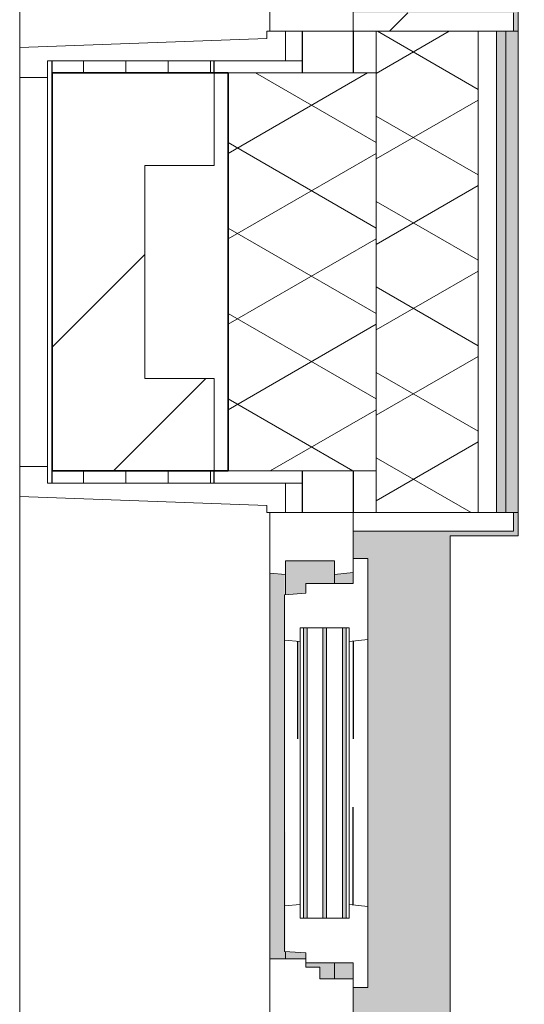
# Model space of a CAD drawing. Extents: x 3176 to 58266, y 1852 to 38199.
# Tile 32 of 256: x 3731 to 4277, y 33203 to 34268. Entities that reach past the tile are written whole.
import ezdxf

# ---------------------------------------------------------------- set-up
doc = ezdxf.new("R2010")
doc.units = 0
doc.header["$LTSCALE"] = 50
doc.linetypes.add('Onderlegger 1e verdieping$0$gestippeld', pattern=[6.35, 3.175, -3.175])
doc.layers.get('0').update_dxf_attribs({"linetype": 'CONTINUOUS'})
for name, color, linetype, lineweight in [('Onderlegger 1e verdieping$0$A-DETL-MBND', 8, 'CONTINUOUS', 18), ('Onderlegger 1e verdieping$0$A-GLAZ', 8, 'CONTINUOUS', 25), ('Onderlegger 1e verdieping$0$A-GLAZ-GLAS', 8, 'CONTINUOUS', 25), ('Onderlegger 1e verdieping$0$A-WALL', 8, 'CONTINUOUS', 25), ('Onderlegger 1e verdieping$0$A-WALL-PATT', 8, 'CONTINUOUS', 50), ('Onderlegger 1e verdieping$0$I-WALL', 8, 'CONTINUOUS', 25), ('Onderlegger 1e verdieping$0$S-COLS', 8, 'CONTINUOUS', 18)]:
    doc.layers.add(name, color=color, linetype=linetype, lineweight=lineweight)
pattern_1 = [(90, (236.715, 18388.203), (-45.688, 3e-15), []), (180, (236.72, 18388.2), (-45.688, -105), [45.688, -45.688])]

# ---------------------------------------------------------------- blocks, each defined once
blk = doc.blocks.new('Onderlegger 1e verdieping$0$31_KA_Houten kozijn metselwerkgevel met draaiend deel verdieping - 31_KA_Houten kozijn metselwerkgevel met draaiend deel verdieping-V219-Plotview 1e Verdieping - schaal 1 op 100')
at = {"layer": 'Onderlegger 1e verdieping$0$A-GLAZ', "lineweight": 18}
h = blk.add_hatch(dxfattribs=at)
h.set_pattern_fill('FP_286', color=256, style=0, pattern_type=2)
h.set_pattern_definition([(315, (-33078.2, 3941.6), (212.132, 212.132), [])])
h.paths.add_polyline_path([(-656.5, -60), (-656.5, -150), (-591.8, -150), (-589.5, -129.8), (-604.5, -129.8), (-604.5, -77), (-589.5, -77), (-591.1, -60)], flags=0)
h.paths.add_polyline_path([(589.5, -129.8), (591.8, -150), (656.5, -150), (656.5, -60), (591.1, -60), (589.5, -77), (604.5, -77), (604.5, -129.8)], flags=0)
at = {"layer": 'Onderlegger 1e verdieping$0$A-GLAZ'}
h = blk.add_hatch(color=256, dxfattribs=at)
h.paths.add_polyline_path([(-591.1, -60), (-589.5, -77), (92, -77), (93.6, -60), (-589.5, -60)], flags=0)
h.paths.add_polyline_path([(174, -60), (174, -77), (589.6, -76), (591.1, -60), (519.7, -60)], flags=0)
h = blk.add_hatch(color=256, dxfattribs=at)
h.paths.add_polyline_path([(-604.5, -80.3), (107, -80.3), (107, -77), (-604.5, -77)], flags=0)
h.paths.add_polyline_path([(-604.5, -129.8), (107, -129.8), (107, -126.3), (-604.5, -126.3)], flags=0)
h.paths.add_polyline_path([(-604.5, -84.3), (-604.5, -101.3), (107, -101.3), (107, -84.3), (-591.8, -84.3)], flags=0)
h.paths.add_polyline_path([(-604.5, -122.3), (107, -122.3), (107, -105.3), (-604.5, -105.3)], flags=0)
h.paths.add_polyline_path([(152.5, -114), (152.5, -129.8), (170, -129.8), (170, -99), (165, -99), (165, -114)], flags=0)
h.paths.add_polyline_path([(174, -93), (174, -99), (180.5, -99), (182.1, -77), (174, -77), (174, -84.3)], flags=0)
h.paths.add_polyline_path([(567.9, -77), (569.5, -99), (580, -99), (580, -129.8), (604.5, -129.8), (604.5, -77), (569.5, -77)], flags=0)
h = blk.add_hatch(color=256, dxfattribs=at)
h.paths.add_polyline_path([(-591.8, -150), (94.3, -150), (92, -129.8), (-589.5, -129.8)], flags=0)
h.paths.add_polyline_path([(152.5, -145.8), (152.5, -150), (170, -150), (170, -129.8), (152.5, -129.8), (152.5, -145.4)], flags=0)
h.paths.add_polyline_path([(580, -129.8), (580, -150), (591.8, -150), (589.5, -129.8)], flags=0)
blk.add_hatch(color=256, dxfattribs=at).paths.add_polyline_path([(-656.5, -323.5), (-656.5, -328.5), (-631.5, -328.5), (-631.5, -255), (631.5, -255), (631.5, -328.5), (656.5, -328.5), (656.5, -323.5), (636.5, -323.5), (636.5, -150), (607, -150), (607, -166), (143, -166), (143, -150), (-636.5, -150), (-636.5, -323.5)], flags=0)
at = {"layer": 'Onderlegger 1e verdieping$0$A-GLAZ', "lineweight": 18}
for p, q in [((-673.9, 210.1), (673.9, 210.1)), ((673.9, 210.1), (664.2, -56.9)), ((706.5, 210.1), (673.9, 210.1)), ((706.5, 180.1), (706.5, 210.1)), ((688.5, -76.9), (688.5, 180.1)), ((688.5, 180.1), (706.5, 180.1)), ((93.6, -60), (174, -60)), ((174, -60), (174, -99)), ((174, -60), (591.1, -60)), ((589.5, -77), (591.1, -60)), ((591.1, -60), (656.5, -60)), ((664.2, -56.9), (656.5, -56.9)), ((656.5, -56.9), (656.5, -76.9)), ((656.5, -60), (656.5, -150)), ((182.1, -77), (174, -77)), ((589.5, -77), (567.9, -77)), ((604.5, -77), (589.5, -77)), ((604.5, -129.8), (604.5, -77)), ((656.5, -76.9), (688.5, -76.9)), ((688.5, -94.9), (688.5, -76.9)), ((165, -99), (165, -114)), ((170, -99), (165, -99)), ((152.5, -114), (152.5, -150)), ((165, -114), (152.5, -114)), ((152.5, -129.8), (170, -129.8)), ((580, -129.8), (589.5, -129.8)), ((589.5, -129.8), (604.5, -129.8)), ((591.8, -150), (589.5, -129.8)), ((143, -150), (94.3, -150)), ((656.5, -150), (607, -150)), ((636.5, -150), (656.5, -150)), ((636.5, -323.5), (636.5, -150)), ((656.5, -150), (656.5, -323.5)), ((656.5, -323.5), (636.5, -323.5)), ((656.5, -323.5), (656.5, -328.5))]:
    blk.add_line(p, q, dxfattribs=at)
blk = doc.blocks.new('Onderlegger 1e verdieping$0$31_KA_Houten kozijn metselwerkgevel met draaiend deel verdieping - 31_KA_Houten kozijn metselwerkgevel met draaiend deel verdieping-V220-Plotview 1e Verdieping - schaal 1 op 100')
at = {"layer": 'Onderlegger 1e verdieping$0$A-GLAZ'}
blk.add_hatch(color=256, dxfattribs=at).paths.add_polyline_path([(-656.5, -323.5), (-656.5, -328.5), (-631.5, -328.5), (-631.5, -255), (631.5, -255), (631.5, -328.5), (656.5, -328.5), (656.5, -323.5), (636.5, -323.5), (636.5, -150), (607, -150), (607, -166), (143, -166), (143, -150), (-636.5, -150), (-636.5, -323.5)], flags=0)
at = {"layer": 'Onderlegger 1e verdieping$0$A-GLAZ', "lineweight": 18}
h = blk.add_hatch(dxfattribs=at)
h.set_pattern_fill('FP_287', color=256, style=0, pattern_type=2)
h.set_pattern_definition([(315, (-34911.53, 3941.6), (212.132, 212.132), [])])
h.paths.add_polyline_path([(-656.5, -323.5), (-636.5, -323.5), (-636.5, -150), (-656.5, -150)], flags=0)
h.paths.add_polyline_path([(636.5, -323.5), (656.5, -323.5), (656.5, -150), (636.5, -150)], flags=0)
for p, q in [((-706.5, 210.1), (-673.9, 210.1)), ((-706.5, 180.1), (-706.5, 210.1)), ((-673.9, 210.1), (-664.2, -56.9)), ((-673.9, 210.1), (673.9, 210.1)), ((-688.5, 180.1), (-706.5, 180.1)), ((-688.5, -76.9), (-688.5, 180.1)), ((-664.2, -56.9), (-656.5, -56.9)), ((-656.5, -56.9), (-656.5, -76.9)), ((-656.5, -150), (-656.5, -60)), ((-656.5, -60), (-591.1, -60)), ((-656.5, -76.9), (-688.5, -76.9)), ((-688.5, -76.9), (-688.5, -94.9)), ((-656.5, -150), (-636.5, -150)), ((-656.5, -323.5), (-656.5, -150)), ((-591.8, -150), (-656.5, -150)), ((-636.5, -323.5), (-656.5, -323.5)), ((-656.5, -328.5), (-656.5, -323.5))]:
    blk.add_line(p, q, dxfattribs=at)
blk = doc.blocks.new('Onderlegger 1e verdieping$0$31_KA_Houten kozijn draaiend deel metselwerkgevel - Type-V221-Plotview 1e Verdieping - schaal 1 op 100')
at = {"layer": 'Onderlegger 1e verdieping$0$A-GLAZ', "lineweight": 18}
for p, q in [((10.5, 51), (12.2, 74)), ((12.2, 74), (61.4, 74)), ((61.4, 74), (63, 57)), ((61.4, 74), (348.6, 74)), ((347, 57), (348.6, 74)), ((348.6, 74), (397.8, 74)), ((397.8, 74), (399.5, 51)), ((48, 57), (48, 53.5)), ((63, 57), (48, 57)), ((347, 57), (63, 57)), ((362, 57), (347, 57)), ((362, 53.5), (362, 57)), ((0, 51), (10.5, 51)), ((0, 0), (0, 51)), ((48, 49.5), (48, 32.5)), ((362, 32.5), (362, 49.5)), ((399.5, 51), (410, 51)), ((410, 51), (410, 0)), ((48, 28.5), (48, 11.5)), ((362, 11.5), (362, 28.5)), ((-27, 0), (0, 0)), ((-27, -16), (-27, 0)), ((48, 7.5), (48, 4.2)), ((48, 4.2), (63, 4.2)), ((63, 4.2), (60.7, -16)), ((63, 4.2), (347, 4.2)), ((347, 4.2), (362, 4.2)), ((349.3, -16), (347, 4.2)), ((362, 4.2), (362, 7.5)), ((410, 0), (437, 0)), ((437, 0), (437, -16)), ((60.7, -16), (-27, -16)), ((349.3, -16), (60.7, -16)), ((437, -16), (349.3, -16))]:
    blk.add_line(p, q, dxfattribs=at)
at = {"layer": 'Onderlegger 1e verdieping$0$A-GLAZ', "linetype": 'Onderlegger 1e verdieping$0$gestippeld'}
blk.add_line((347.3, 60), (241.8, 60), dxfattribs=at)
at = {"layer": 'Onderlegger 1e verdieping$0$A-GLAZ-GLAS'}
for p, q in [((62.5, 0), (168.2, 0)), ((347.5, 0), (241.8, 0))]:
    blk.add_line(p, q, dxfattribs=at)
blk = doc.blocks.new('Onderlegger 1e verdieping$0$31_KA_Houten kozijn metselwerkgevel triple glas - Type-9950181-Plotview 1e Verdieping - schaal 1 op 100')
at = {"layer": 'Onderlegger 1e verdieping$0$A-GLAZ'}
for points in [[(0, 42), (314, 42), (314, 46), (0, 46)], [(0, 21), (314, 21), (314, 25), (0, 25)], [(0, 0), (314, 0), (314, 4), (0, 4)]]:
    blk.add_hatch(color=256, dxfattribs=at).paths.add_polyline_path(points, flags=0)
at = {"layer": 'Onderlegger 1e verdieping$0$A-GLAZ', "lineweight": 18}
for p, q in [((0, 46), (314, 46)), ((0, 42), (0, 46)), ((314, 46), (314, 42)), ((314, 42), (0, 42)), ((0, 25), (314, 25)), ((0, 21), (0, 25)), ((314, 25), (314, 21)), ((314, 21), (0, 21)), ((0, 4), (314, 4)), ((0, 0), (0, 4)), ((314, 0), (0, 0)), ((314, 4), (314, 0))]:
    blk.add_line(p, q, dxfattribs=at)
blk = doc.blocks.new('Onderlegger 1e verdieping$0$31_KA_Dubbel houten kozijn metselwerkgevel met draaiend deel begane grond - 31_KA_Dubbel houten kozijn metselwerkgevel met draaiend deel begane grond-12176261-Plotview 1e Verdieping - schaal 1 op 100')
at = {"layer": 'Onderlegger 1e verdieping$0$A-DETL-MBND'}
for p, q in [((-1075.5, 209.9), (-654.9, 209.9)), ((-1075.4, 210), (-654.9, 210)), ((-1093.3, 179.9), (-637, 179.9))]:
    blk.add_line(p, q, dxfattribs=at)
blk = doc.blocks.new('Onderlegger 1e verdieping$0$vensterbank tweede verdieping1 - vensterbank tweede verdieping-12034844-Plotview 1e Verdieping - schaal 1 op 100')
at = {"layer": 'Onderlegger 1e verdieping$0$A-GLAZ', "lineweight": 18}
for p, q in [((4270.1, 34280), (4270.1, 33709.7)), ((4270.1, 33709.7), (4196.6, 33709.7)), ((4196.6, 33709.7), (4196.6, 32446.7))]:
    blk.add_line(p, q, dxfattribs=at)
blk = doc.blocks.new('Onderlegger 1e verdieping')
at = {"layer": 'Onderlegger 1e verdieping$0$A-WALL-PATT', "lineweight": 18}
h = blk.add_hatch(dxfattribs=at)
h.set_pattern_fill('FP_325', color=256, angle=60, style=0, pattern_type=2)
h.set_pattern_definition([(330, (4156.6, 27673.84), (80.0104, 46.182), []), (30, (4156.6, 27581.44), (0.0104, 92.382), [])])
h.paths.add_polyline_path([(4226.6, 19119.5), (4226.6, 19588.4), (4116.6, 19588.4), (4116.6, 19119.5)], flags=0)
h.paths.add_polyline_path([(4226.6, 20901.4), (4226.6, 21421.7), (4116.6, 21421.7), (4116.6, 20901.4)], flags=0)
h.paths.add_polyline_path([(4226.6, 22734.7), (4226.6, 23255), (4116.6, 23255), (4116.6, 22734.7)], flags=0)
h.paths.add_polyline_path([(4226.6, 24568), (4226.6, 25088.4), (4116.6, 25088.4), (4116.6, 24568)], flags=0)
h.paths.add_polyline_path([(4226.6, 26401.4), (4226.6, 26921.7), (4116.6, 26921.7), (4116.6, 26401.4)], flags=0)
h.paths.add_polyline_path([(4226.6, 28234.7), (4226.6, 28755), (4116.6, 28755), (4116.6, 28234.7)], flags=0)
h.paths.add_polyline_path([(4116.6, 30068), (4226.6, 30068), (4226.6, 30588.4), (4116.6, 30588.4), (4116.6, 30180.6)], flags=0)
h.paths.add_polyline_path([(4226.6, 31901.4), (4226.6, 32421.7), (4116.6, 32421.7), (4116.6, 31901.4)], flags=0)
h.paths.add_polyline_path([(4116.6, 33734.7), (4226.6, 33734.7), (4226.6, 34255), (4116.6, 34255), (4116.6, 33811.5)], flags=0)
h.paths.add_polyline_path([(4116.6, 35568), (4226.6, 35568), (4226.6, 36228.2), (4116.6, 36228.2), (4116.6, 35733.8)], flags=0)
h = blk.add_hatch(dxfattribs=at)
h.set_pattern_fill('FP_80', color=256, style=0, pattern_type=2)
h.set_pattern_definition([(0, (0, 0), (406.4, 101.6), [33.528, -271.272, 33.528, -271.272, -1625.6]), (0, (0, 0), (406.4, 101.6), [-609.6, 33.528, -576.072, 33.528, -271.272, -711.2]), (0, (0, 0), (406.4, 101.6), [-1524, 33.528, -169.672, 33.528, -474.472]), (120, (152.4, 50.8), (-291.18818, 301.15272), [33.528, -271.272, 33.528, -271.272, -1625.6]), (120, (152.4, 50.8), (-291.18818, 301.15272), [-609.6, 33.528, -576.072, 33.528, -271.272, -711.2]), (120, (152.4, 50.8), (-291.18818, 301.15272), [-1524, 33.528, -169.672, 33.528, -474.472]), (240, (203.2, 254), (-115.21182, -402.75272), [33.528, -271.272, 33.528, -271.272, -1625.6]), (240, (203.2, 254), (-115.21182, -402.75272), [-609.6, 33.528, -576.072, 33.528, -271.272, -711.2]), (240, (203.2, 254), (-115.21182, -402.75272), [-1524, 33.528, -169.672, 33.528, -474.472])])
h.paths.add_polyline_path([(4256.6, 19119.5), (4256.6, 19588.4), (4246.6, 19588.4), (4246.6, 19119.5)], flags=0)
h.paths.add_polyline_path([(4256.6, 20901.4), (4256.6, 21421.7), (4246.6, 21421.7), (4246.6, 20901.4)], flags=0)
h.paths.add_polyline_path([(4256.6, 22734.7), (4256.6, 23255), (4246.6, 23255), (4246.6, 22734.7)], flags=0)
h.paths.add_polyline_path([(4256.6, 24568), (4256.6, 25088.4), (4246.6, 25088.4), (4246.6, 24568)], flags=0)
h.paths.add_polyline_path([(4256.6, 26401.4), (4256.6, 26921.7), (4246.6, 26921.7), (4246.6, 26401.4)], flags=0)
h.paths.add_polyline_path([(4256.6, 28234.7), (4256.6, 28755), (4246.6, 28755), (4246.6, 28234.7)], flags=0)
h.paths.add_polyline_path([(4256.6, 30068), (4256.6, 30588.4), (4246.6, 30588.4), (4246.6, 30068)], flags=0)
h.paths.add_polyline_path([(4256.6, 31901.4), (4256.6, 32421.7), (4246.6, 32421.7), (4246.6, 31901.4)], flags=0)
h.paths.add_polyline_path([(4246.6, 33734.7), (4256.6, 33734.7), (4256.6, 34255), (4246.6, 34255), (4246.6, 33811.5)], flags=0)
h.paths.add_polyline_path([(4246.6, 35568), (4256.6, 35568), (4256.6, 36228.2), (4246.6, 36228.2), (4246.6, 35733.8)], flags=0)
h = blk.add_hatch(dxfattribs=at)
h.set_pattern_fill('FP_2', color=256, angle=45, style=0, pattern_type=2)
h.set_pattern_definition([(45, (400, -4e-13), (-565.685, 565.685), []), (45, (600, -6e-13), (-565.685, 565.685), [])])
h.paths.add_polyline_path([(3766.6, 18388.2), (3767.1, 18388.2), (3767.1, 18548.2), (3866.6, 18548.2), (3866.6, 19443.4), (3941.6, 19443.4), (3941.6, 19543.4), (3766.6, 19543.4), (3766.6, 19074.1)], flags=0)
h.paths.add_polyline_path([(3941.6, 20946.4), (3941.6, 21046.4), (3866.6, 21046.4), (3866.6, 21276.7), (3941.6, 21276.7), (3941.6, 21376.7), (3766.6, 21376.7), (3766.6, 20946.4)], flags=0)
h.paths.add_polyline_path([(3941.6, 22779.7), (3941.6, 22879.7), (3866.6, 22879.7), (3866.6, 23110), (3941.6, 23110), (3941.6, 23210), (3766.6, 23210), (3766.6, 22779.7)], flags=0)
h.paths.add_polyline_path([(3766.6, 24613), (3941.6, 24613), (3941.6, 24713), (3866.6, 24713), (3866.6, 24943.4), (3941.6, 24943.4), (3941.6, 25043.4), (3766.6, 25043.4), (3766.6, 24627.3)], flags=0)
h.paths.add_polyline_path([(3941.6, 26446.4), (3941.6, 26546.4), (3866.6, 26546.4), (3866.6, 26776.7), (3941.6, 26776.7), (3941.6, 26876.7), (3766.6, 26876.7), (3766.6, 26446.4)], flags=0)
h.paths.add_polyline_path([(3941.6, 28279.7), (3941.6, 28379.7), (3866.6, 28379.7), (3866.6, 28610), (3941.6, 28610), (3941.6, 28710), (3766.6, 28710), (3766.6, 28279.7)], flags=0)
h.paths.add_polyline_path([(3766.6, 30113), (3941.6, 30113), (3941.6, 30213), (3866.6, 30213), (3866.6, 30443.4), (3941.6, 30443.4), (3941.6, 30543.4), (3766.6, 30543.4), (3766.6, 30180.6)], flags=0)
h.paths.add_polyline_path([(3941.6, 31946.4), (3941.6, 32046.4), (3866.6, 32046.4), (3866.6, 32276.7), (3941.6, 32276.7), (3941.6, 32376.7), (3766.6, 32376.7), (3766.6, 31946.4)], flags=0)
h.paths.add_polyline_path([(3941.6, 33779.7), (3941.6, 33879.7), (3866.6, 33879.7), (3866.6, 34110), (3941.6, 34110), (3941.6, 34210), (3766.6, 34210), (3766.6, 33779.7)], flags=0)
h.paths.add_polyline_path([(3941.6, 35613), (3941.6, 35713), (3866.6, 35713), (3866.6, 35828.2), (3766.6, 35828.2), (3766.6, 35613)], flags=0)
h = blk.add_hatch(dxfattribs=at)
h.set_pattern_fill('FP_5', color=256, angle=60, style=0, pattern_type=2)
h.set_pattern_definition([(330, (3806.6, 27108.2), (80.0104, 46.182), []), (30, (3806.6, 27015.8), (0.0104, 92.382), [])])
h.paths.add_polyline_path([(4116.6, 18388.2), (4116.6, 19543.4), (3956.6, 19543.4), (3956.6, 18388.2)], flags=0)
h.paths.add_polyline_path([(3956.6, 20946.4), (4116.6, 20946.4), (4116.6, 21376.7), (3956.6, 21376.7), (3956.6, 21210)], flags=0)
h.paths.add_polyline_path([(3956.6, 22779.7), (4116.6, 22779.7), (4116.6, 23210), (3956.6, 23210), (3956.6, 22918.7)], flags=0)
h.paths.add_polyline_path([(3956.6, 24613), (4116.6, 24613), (4116.6, 25043.4), (3956.6, 25043.4), (3956.6, 24627.3)], flags=0)
h.paths.add_polyline_path([(3956.6, 26446.4), (4116.6, 26446.4), (4116.6, 26876.7), (3956.6, 26876.7), (3956.6, 26549.6)], flags=0)
h.paths.add_polyline_path([(4013.7, 28279.7), (4116.6, 28279.7), (4116.6, 28710), (3956.6, 28710), (3956.6, 28279.7)], flags=0)
h.paths.add_polyline_path([(3956.6, 30113), (4116.6, 30113), (4116.6, 30543.4), (3956.6, 30543.4), (3956.6, 30180.6)], flags=0)
h.paths.add_polyline_path([(3956.6, 31946.4), (4116.6, 31946.4), (4116.6, 32376.7), (3956.6, 32376.7), (3956.6, 32316.4)], flags=0)
h.paths.add_polyline_path([(3956.6, 33779.7), (4116.6, 33779.7), (4116.6, 34210), (3956.6, 34210), (3956.6, 34025.1)], flags=0)
h.paths.add_polyline_path([(4116.6, 35613), (4116.6, 35828.2), (3956.6, 35828.2), (3956.6, 35613), (4013.7, 35613)], flags=0)
h = blk.add_hatch(dxfattribs=at)
h.set_pattern_fill('FP_6', color=256, style=0, pattern_type=2)
h.set_pattern_definition(pattern_1)
h.paths.add_polyline_path([(3941.6, 34210), (3941.6, 34223), (3766.6, 34223), (3766.6, 34210), (3866.6, 34210)], flags=0)
h.paths.add_polyline_path([(3866.6, 35600), (3941.6, 35600), (3941.6, 35613), (3766.6, 35613), (3766.6, 35600)], flags=0)
h = blk.add_hatch(dxfattribs=at)
h.set_pattern_fill('FP_6', color=256, style=0, pattern_type=2)
h.set_pattern_definition(pattern_1)
h.paths.add_polyline_path([(3941.6, 32376.7), (3941.6, 32389.7), (3766.6, 32389.7), (3766.6, 32376.7), (3866.6, 32376.7)], flags=0)
h.paths.add_polyline_path([(3936.5, 33766.7), (3941.6, 33766.7), (3941.6, 33779.7), (3766.6, 33779.7), (3766.6, 33766.7), (3866.6, 33766.7)], flags=0)
at = {"layer": 'Onderlegger 1e verdieping$0$S-COLS', "lineweight": 5}
h = blk.add_hatch(color=256, dxfattribs=at)
h.paths.add_polyline_path([(4256.6, 19428.2), (4270.1, 19428.2), (4270.1, 19588.4), (4256.6, 19588.4), (4256.6, 19443.2)], flags=0)
h.paths.add_polyline_path([(4270.1, 20901.4), (4270.1, 21421.7), (4256.6, 21421.7), (4256.6, 20901.4), (4265.1, 20901.4)], flags=0)
h.paths.add_polyline_path([(4256.6, 22734.7), (4270.1, 22734.7), (4270.1, 23255), (4256.6, 23255), (4256.6, 22779.7)], flags=0)
h.paths.add_polyline_path([(4256.6, 24568), (4270.1, 24568), (4270.1, 25088.4), (4256.6, 25088.4), (4256.6, 24613)], flags=0)
h.paths.add_polyline_path([(4270.1, 26401.4), (4270.1, 26921.7), (4256.6, 26921.7), (4256.6, 26401.4), (4265.1, 26401.4)], flags=0)
h.paths.add_polyline_path([(4256.6, 28234.7), (4270.1, 28234.7), (4270.1, 28755), (4256.6, 28755), (4256.6, 28258.3)], flags=0)
h.paths.add_polyline_path([(4270.1, 30068), (4270.1, 30588.4), (4256.6, 30588.4), (4256.6, 30068), (4265.1, 30068)], flags=0)
h.paths.add_polyline_path([(4265.1, 31901.4), (4270.1, 31901.4), (4270.1, 32421.7), (4256.6, 32421.7), (4256.6, 31901.4)], flags=0)
h.paths.add_polyline_path([(4256.6, 33734.7), (4270.1, 33734.7), (4270.1, 34255), (4256.6, 34255), (4256.6, 33779.7)], flags=0)
h.paths.add_polyline_path([(4270.1, 35568), (4270.1, 35828.2), (4276.6, 35828.2), (4276.6, 35928.2), (4256.6, 35928.2), (4256.6, 35568), (4265.1, 35568)], flags=0)
at = {"layer": 'Onderlegger 1e verdieping$0$A-WALL'}
for p, q in [((4036.5, 34255), (4036.5, 34210)), ((4091.6, 34255), (4091.6, 34210)), ((3766.6, 34210), (3766.6, 34223)), ((3941.6, 34210), (3941.6, 34223)), ((3766.6, 33766.7), (3766.6, 33779.7)), ((3941.6, 33766.7), (3941.6, 33779.7)), ((4036.5, 33779.7), (4036.5, 33734.7)), ((4091.6, 33779.7), (4091.6, 33734.7))]:
    blk.add_line(p, q, dxfattribs=at)
at = {"layer": 'Onderlegger 1e verdieping$0$A-WALL', "lineweight": 35}
for p, q in [((3956.6, 34210), (3766.6, 34210)), ((3766.6, 34210), (3766.6, 33779.7)), ((3956.6, 34210), (3956.6, 33779.7)), ((3766.6, 33779.7), (3956.6, 33779.7))]:
    blk.add_line(p, q, dxfattribs=at)
at = {"layer": 'Onderlegger 1e verdieping$0$A-WALL', "lineweight": 18}
for p, q in [((3941.6, 34110), (3941.6, 34210)), ((4116.6, 34210), (3956.6, 34210)), ((3866.6, 34110), (3866.6, 33879.7)), ((3941.6, 34110), (3866.6, 34110)), ((3866.6, 33879.7), (3941.6, 33879.7)), ((3941.6, 33779.7), (3941.6, 33879.7)), ((3956.6, 33779.7), (4116.6, 33779.7))]:
    blk.add_line(p, q, dxfattribs=at)
at = {"layer": 'Onderlegger 1e verdieping$0$I-WALL', "lineweight": 18}
for p, q in [((4116.6, 34255), (4116.6, 33734.7)), ((4226.6, 34255), (4226.6, 33734.7)), ((4246.6, 34255), (4246.6, 33734.7)), ((4256.6, 33734.7), (4256.6, 34255))]:
    blk.add_line(p, q, dxfattribs=at)
at = {"layer": 'Onderlegger 1e verdieping$0$A-GLAZ'}
blk.add_blockref('Onderlegger 1e verdieping$0$vensterbank tweede verdieping1 - vensterbank tweede verdieping-12034844-Plotview 1e Verdieping - schaal 1 op 100', (0, 0), dxfattribs=at)
at = {"layer": 'Onderlegger 1e verdieping$0$A-GLAZ', "rotation": 89.99999999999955}
for name, p in [('Onderlegger 1e verdieping$0$31_KA_Houten kozijn metselwerkgevel met draaiend deel verdieping - 31_KA_Houten kozijn metselwerkgevel met draaiend deel verdieping-V220-Plotview 1e Verdieping - schaal 1 op 100', (3941.6, 34911.5)), ('Onderlegger 1e verdieping$0$31_KA_Houten kozijn metselwerkgevel met draaiend deel verdieping - 31_KA_Houten kozijn metselwerkgevel met draaiend deel verdieping-V219-Plotview 1e Verdieping - schaal 1 op 100', (3941.6, 33078.2)), ('Onderlegger 1e verdieping$0$31_KA_Houten kozijn draaiend deel metselwerkgevel - Type-V221-Plotview 1e Verdieping - schaal 1 op 100', (4091.6, 33248.2)), ('Onderlegger 1e verdieping$0$31_KA_Houten kozijn metselwerkgevel triple glas - Type-9950181-Plotview 1e Verdieping - schaal 1 op 100', (4084.1, 33296.2))]:
    blk.add_blockref(name, p, dxfattribs=at)
at = {"layer": 'Onderlegger 1e verdieping$0$A-GLAZ', "lineweight": 18, "rotation": 89.9999999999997}
blk.add_blockref('Onderlegger 1e verdieping$0$31_KA_Dubbel houten kozijn metselwerkgevel met draaiend deel begane grond - 31_KA_Dubbel houten kozijn metselwerkgevel met draaiend deel begane grond-12176261-Plotview 1e Verdieping - schaal 1 op 100', (3941.6, 34860), dxfattribs=at)

msp = doc.modelspace()

# ---------------------------------------------------------------- block references
msp.add_blockref('Onderlegger 1e verdieping', (0, 0))

doc.saveas('drawing.dxf')
